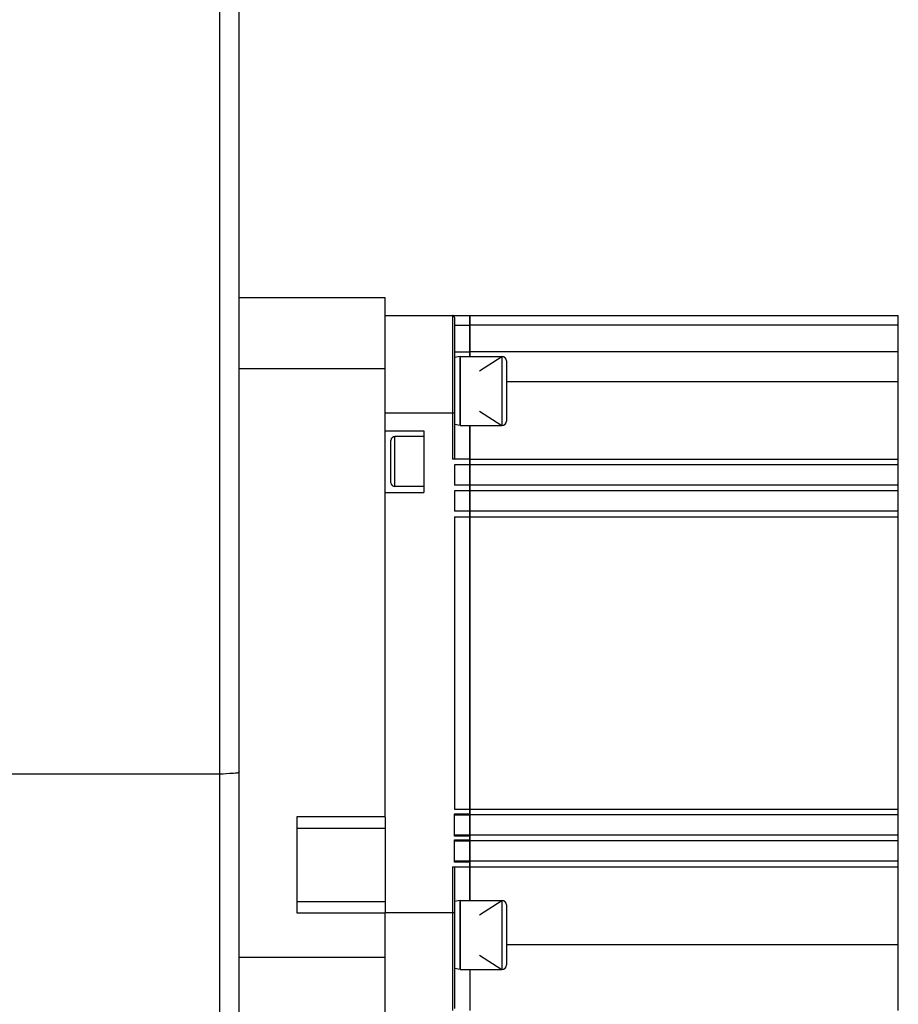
# Model space of a CAD drawing. Header units: millimetres. Extents: x 0 to 14268, y 0 to 10092.
# Tile 12 of 122: x 3663 to 3891, y 5955 to 6211. Entities that reach past the tile are written whole.
import ezdxf

# ---------------------------------------------------------------- set-up
doc = ezdxf.new("R2010")
doc.units = ezdxf.units.MM
doc.header["$LTSCALE"] = 784.74
doc.layers.get('0').update_dxf_attribs({"linetype": 'CONTINUOUS'})
for name, color, linetype in [('304103000190DXF_CONTINUOUS_LINE', 7, 'CONTINUOUS'), ('304304000146DXF_CONTINUOUS_LINE', 7, 'CONTINUOUS'), ('501023000164DXF_CONTINUOUS_LINE', 7, 'CONTINUOUS'), ('604006000008DXF_CONTINUOUS_LINE', 7, 'CONTINUOUS'), ('运动范围-新_DXF_DIMENSION', 7, 'CONTINUOUS')]:
    doc.layers.add(name, color=color, linetype=linetype)
doc.styles.get("Standard").update_dxf_attribs({"font": 'txt', "width": 0.7})
doc.dimstyles.new('DIMSTYLE_2', dxfattribs={"dimtxt": 108, "dimasz": 72, "dimexe": 1, "dimexo": 0, "dimgap": 2.25, "dimtad": 1, "dimdsep": 46, "dimtxsty": 'Standard', "dimblk": '_FILLED', "dimblk1": '_FILLED', "dimblk2": '_FILLED', "dimcen": 0.09, "dimclrt": 5, "dimazin": 2, "dimtp": 0.8, "dimtm": 0.8, "dimtfac": 1, "dimtofl": 0, "dimtmove": 0, "dimatfit": 3, "dimldrblk": '_FILLED', "dimfxl": 0, "dimtolj": 1, "dimarcsym": 0})

# ---------------------------------------------------------------- blocks, each defined once
blk = doc.blocks.new('_FILLED')
at = {"color": 0, "linetype": 'ByBlock'}
blk.add_solid([(0, 0), (-1, 0.1667), (-1, -0.1667)], dxfattribs=at)
blk = doc.blocks.new('*D9')
at = {"layer": '运动范围-新_DXF_DIMENSION', "color": 2, "linetype": 'Continuous', "transparency": 16777216}
for p, q in [((3212.87, 5599.9), (3212.87, 7914.48)), ((4042.87, 5599.9), (4042.87, 7914.48)), ((3212.87, 7902.48), (3627.87, 7902.48)), ((4042.87, 7902.48), (3627.87, 7902.48))]:
    blk.add_line(p, q, dxfattribs=at)
at = {"layer": '运动范围-新_DXF_DIMENSION', "color": 2, "linetype": 'Continuous', "transparency": 16777216, "xscale": 72, "yscale": 72, "zscale": 72, "rotation": 180}
blk.add_blockref('_FILLED', (3212.87, 7902.48), dxfattribs=at)
at = {"layer": '运动范围-新_DXF_DIMENSION', "color": 2, "linetype": 'Continuous', "transparency": 16777216, "xscale": 72, "yscale": 72, "zscale": 72}
blk.add_blockref('_FILLED', (4042.87, 7902.48), dxfattribs=at)
blk = doc.blocks.new('*D10')
at = {"layer": '运动范围-新_DXF_DIMENSION', "color": 2, "linetype": 'Continuous', "transparency": 16777216}
for p, q in [((3627.87, 7451.4), (3627.87, 7668.36)), ((4042.87, 5599.9), (4042.87, 7668.36)), ((3627.87, 7656.36), (3835.37, 7656.36)), ((4042.87, 7656.36), (3835.37, 7656.36))]:
    blk.add_line(p, q, dxfattribs=at)
at = {"layer": '运动范围-新_DXF_DIMENSION', "color": 2, "linetype": 'Continuous', "transparency": 16777216, "xscale": 72, "yscale": 72, "zscale": 72, "rotation": 180}
blk.add_blockref('_FILLED', (3627.87, 7656.36), dxfattribs=at)
at = {"layer": '运动范围-新_DXF_DIMENSION', "color": 2, "linetype": 'Continuous', "transparency": 16777216, "xscale": 72, "yscale": 72, "zscale": 72}
blk.add_blockref('_FILLED', (4042.87, 7656.36), dxfattribs=at)

msp = doc.modelspace()

# ---------------------------------------------------------------- linework, layer by layer
at = {"layer": '304103000190DXF_CONTINUOUS_LINE', "color": 9, "linetype": 'Continuous'}
for p, q in [((3714.87, 5931.662), (3714.87, 6228.397)), ((3757.87, 6119.897), (3719.87, 6119.897)), ((3714.87, 6014.456), (3540.87, 6014.456)), ((3757.87, 6000.397), (3734.87, 6000.397)), ((3734.87, 5981.397), (3757.87, 5981.397)), ((3719.87, 5966.897), (3757.87, 5966.897))]:
    msp.add_line(p, q, dxfattribs=at)
at = {"layer": '304103000190DXF_CONTINUOUS_LINE', "color": 7, "linetype": 'Continuous'}
for p, q in [((3719.87, 5933.479), (3719.87, 6223.396)), ((3719.87, 6138.397), (3757.87, 6138.397)), ((3757.87, 6003.267), (3757.87, 6138.397)), ((3757.87, 6003.397), (3734.87, 6003.397)), ((3734.87, 6003.397), (3734.87, 5978.397)), ((3734.87, 5978.397), (3757.87, 5978.397)), ((3757.87, 5948.397), (3757.87, 5978.526))]:
    msp.add_line(p, q, dxfattribs=at)
at = {"layer": '304103000190DXF_CONTINUOUS_LINE', "color": 9, "linetype": 'Continuous'}
msp.add_open_spline([(3719.87, 6015.238), (3719.87, 6014.716), (3717.268, 6014.7), (3716.051, 6014.456), (3714.87, 6014.456)], degree=3, knots=[0, 0, 0, 0, 0.3064433, 1, 1, 1, 1], dxfattribs=at)
at = {"layer": '304304000146DXF_CONTINUOUS_LINE', "color": 7, "linetype": 'Continuous'}
for p, q in [((3757.87, 6133.747), (3779.87, 6133.747)), ((3779.87, 6123.107), (3779.87, 6133.747)), ((3779.97, 6133.747), (3891.17, 6133.747)), ((3779.97, 6123.107), (3779.97, 6133.747)), ((3891.17, 5953.047), (3891.17, 6133.747)), ((3775.87, 6133.247), (3775.87, 6096.397)), ((3775.87, 6131.247), (3779.87, 6131.247)), ((3891.17, 6131.247), (3779.97, 6131.247)), ((3775.87, 6124.247), (3779.87, 6124.247)), ((3891.17, 6124.247), (3779.97, 6124.247)), ((3789.37, 6116.568), (3891.17, 6116.568)), ((3757.87, 6103.747), (3767.87, 6103.747)), ((3767.87, 6103.747), (3767.87, 6087.747)), ((3779.87, 5981.686), (3779.87, 6105.107)), ((3779.97, 5981.686), (3779.97, 6105.107)), ((3759.37, 6090.247), (3759.37, 6101.246)), ((3767.87, 6102.247), (3760.37, 6102.247)), ((3779.87, 6096.397), (3775.37, 6096.397)), ((3779.97, 6096.397), (3891.17, 6096.397)), ((3779.87, 6094.897), (3775.87, 6094.897)), ((3775.87, 6094.897), (3775.87, 6089.647)), ((3891.17, 6094.897), (3779.97, 6094.897)), ((3757.87, 6087.747), (3767.87, 6087.747)), ((3767.87, 6089.247), (3760.37, 6089.247)), ((3779.87, 6089.647), (3775.87, 6089.647)), ((3779.87, 6088.147), (3775.87, 6088.147)), ((3775.87, 6088.147), (3775.87, 6082.897)), ((3891.17, 6089.647), (3779.97, 6089.647)), ((3891.17, 6088.147), (3779.97, 6088.147)), ((3779.87, 6082.897), (3775.87, 6082.897)), ((3891.17, 6082.897), (3779.97, 6082.897)), ((3775.87, 6081.397), (3779.87, 6081.397)), ((3775.87, 6081.397), (3775.87, 6005.397)), ((3779.97, 6081.397), (3891.17, 6081.397)), ((3757.87, 6003.267), (3757.87, 5978.526)), ((3775.87, 6005.397), (3779.87, 6005.397)), ((3775.87, 5998.347), (3775.87, 6004.197)), ((3775.87, 6003.897), (3779.87, 6003.897)), ((3779.97, 6005.397), (3891.17, 6005.397)), ((3891.17, 6003.897), (3779.97, 6003.897)), ((3779.87, 5998.647), (3775.87, 5998.647)), ((3891.17, 5998.647), (3779.97, 5998.647)), ((3775.87, 5991.597), (3775.87, 5997.447)), ((3775.87, 5997.147), (3779.87, 5997.147)), ((3891.17, 5997.147), (3779.97, 5997.147)), ((3775.37, 5990.397), (3779.87, 5990.397)), ((3779.87, 5991.897), (3775.87, 5991.897)), ((3775.87, 5990.397), (3775.87, 5953.547)), ((3891.17, 5991.897), (3779.97, 5991.897)), ((3779.97, 5990.397), (3891.17, 5990.397)), ((3789.37, 5970.225), (3891.17, 5970.225)), ((3779.87, 5963.686), (3779.87, 5953.047)), ((3779.97, 5953.047), (3779.97, 5963.686))]:
    msp.add_line(p, q, dxfattribs=at)
at = {"layer": '304304000146DXF_CONTINUOUS_LINE', "color": 9, "linetype": 'Continuous'}
for p, q in [((3775.37, 6133.747), (3775.37, 6096.397)), ((3775.87, 6108.347), (3757.87, 6108.347)), ((3760.37, 6089.247), (3760.37, 6102.247)), ((3775.87, 6004.197), (3779.87, 6004.197)), ((3779.87, 5998.347), (3775.87, 5998.347)), ((3775.87, 5997.447), (3779.87, 5997.447)), ((3775.37, 5990.397), (3775.37, 5953.047)), ((3779.87, 5991.597), (3775.87, 5991.597)), ((3775.87, 5978.447), (3757.87, 5978.447))]:
    msp.add_line(p, q, dxfattribs=at)
at = {"layer": '304304000146DXF_CONTINUOUS_LINE', "color": 7, "linetype": 'Continuous'}
for centre, radius, start, end in [((3775.37, 6133.247), 0.5, 0, 90), ((3760.37, 6101.247), 1, 90, 180), ((3760.37, 6090.247), 1, 180, 270)]:
    msp.add_arc(centre, radius, start, end, dxfattribs=at)
at = {"layer": '501023000164DXF_CONTINUOUS_LINE', "color": 7, "linetype": 'Continuous'}
for p, q in [((3777.37, 6123.107), (3788.17, 6123.107)), ((3777.37, 6123.107), (3777.37, 6105.107)), ((3789.37, 6121.907), (3789.37, 6106.307)), ((3777.37, 6105.107), (3788.17, 6105.107)), ((3777.37, 5981.686), (3788.17, 5981.686)), ((3777.37, 5981.686), (3777.37, 5963.686)), ((3789.37, 5980.486), (3789.37, 5964.886)), ((3777.37, 5963.686), (3788.17, 5963.686))]:
    msp.add_line(p, q, dxfattribs=at)
at = {"layer": '501023000164DXF_CONTINUOUS_LINE', "color": 2, "linetype": 'Continuous'}
for p, q in [((3782.37, 6119.357), (3788.17, 6123.107)), ((3782.37, 6108.857), (3788.17, 6105.107)), ((3782.37, 5977.936), (3788.17, 5981.686)), ((3782.37, 5967.436), (3788.17, 5963.686))]:
    msp.add_line(p, q, dxfattribs=at)
at = {"layer": '501023000164DXF_CONTINUOUS_LINE', "color": 9, "linetype": 'Continuous'}
for p, q in [((3788.17, 6123.107), (3788.17, 6105.107)), ((3788.17, 5981.686), (3788.17, 5963.686))]:
    msp.add_line(p, q, dxfattribs=at)
at = {"layer": '501023000164DXF_CONTINUOUS_LINE', "color": 7, "linetype": 'Continuous'}
for centre, start, end in [((3788.17, 6121.907), 0, 90), ((3788.17, 6106.307), 270, 360), ((3788.17, 5980.486), 0, 90), ((3788.17, 5964.886), 270, 360)]:
    msp.add_arc(centre, 1.2, start, end, dxfattribs=at)
at = {"layer": '604006000008DXF_CONTINUOUS_LINE', "color": 7, "linetype": 'Continuous'}
for p, q in [((3777.338, 6123.107), (3775.87, 6122.8)), ((3777.338, 6105.107), (3777.338, 6123.107)), ((3777.37, 6122.955), (3777.339, 6123.101)), ((3777.338, 6105.107), (3775.87, 6105.414)), ((3777.37, 6105.259), (3777.339, 6105.114)), ((3777.338, 5981.686), (3775.87, 5981.379)), ((3777.338, 5963.686), (3777.338, 5981.686)), ((3777.37, 5981.534), (3777.339, 5981.679)), ((3777.338, 5963.686), (3775.87, 5963.993)), ((3777.37, 5963.838), (3777.339, 5963.692))]:
    msp.add_line(p, q, dxfattribs=at)

# ---------------------------------------------------------------- dimensions: what is measured, and where the dimension line sits
at = {"layer": '运动范围-新_DXF_DIMENSION', "color": 2, "linetype": 'Continuous'}
dim = msp.add_linear_dim(base=(4042.87, 7902.477), p1=(3212.87, 5599.897), p2=(4042.87, 5599.897), dimstyle='DIMSTYLE_2', dxfattribs=at)
dim.commit()
dim.dimension.update_dxf_attribs({"geometry": '*D9', "text_midpoint": (3513.009, 7902.477), "dimtype": 160})
dim = msp.add_linear_dim(base=(3627.87, 7656.357), p1=(4042.87, 5599.897), p2=(3627.87, 7451.397), angle=180, dimstyle='DIMSTYLE_2', dxfattribs=at)
dim.commit()
dim.dimension.update_dxf_attribs({"geometry": '*D10', "text_midpoint": (3738.625, 7656.357), "dimtype": 160})

doc.saveas('drawing.dxf')
